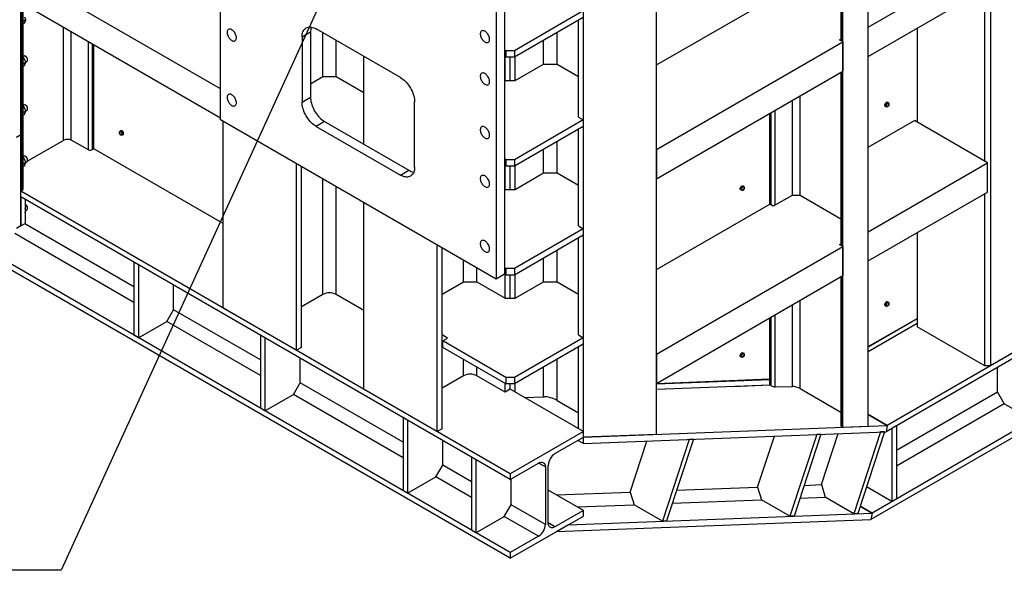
# Model space of a CAD drawing. Header units: millimetres. Extents: x 0 to 25230, y 0 to 17820.
# Tile 133 of 244: x 18025 to 20501, y 6682 to 8066. Entities that reach past the tile are written whole.
import ezdxf

# ---------------------------------------------------------------- set-up
doc = ezdxf.new("R2010")
doc.units = ezdxf.units.MM
doc.linetypes.add('SLD-Sólida', pattern=[0])
doc.layers.add('ATENÇÃO', color=1, linetype='SLD-Sólida')
doc.layers.add('REFERÊNCIAS', color=9, linetype='SLD-Sólida')
doc.styles.get("Standard").update_dxf_attribs({"font": 'CALIBRI.TTF'})
doc.dimstyles.new('SLDDIMSTYLE0', dxfattribs={"dimtxt": 0.18, "dimasz": 52.5, "dimexe": 0, "dimexo": 0.0625, "dimgap": 0, "dimtad": 0, "dimtih": 1, "dimtoh": 1, "dimdec": 0, "dimrnd": 1e-09, "dimzin": 0, "dimdsep": 46, "dimtxsty": 'Standard', "dimblk1": 'NONE', "dimblk2": 'NONE', "dimsah": 1, "dimcen": 0.09, "dimadec": 0, "dimazin": 0, "dimtfac": 52.5, "dimtdec": 0, "dimtofl": 0, "dimtmove": 0, "dimatfit": 3, "dimldrblk": 'NONE', "dimfxl": 0, "dimfrac": 2, "dimtolj": 1, "dimtzin": 0, "dimarcsym": 0})

# ---------------------------------------------------------------- blocks, each defined once
blk = doc.blocks.new('_None')

msp = doc.modelspace()

# ---------------------------------------------------------------- linework, layer by layer
at = {"layer": 'REFERÊNCIAS', "linetype": 'SLD-Sólida', "lineweight": 25, "ltscale": 30}
for p, q in [((18028.2, 7635.2), (18028.2, 9200.5)), ((20465.6, 9186.5), (20465.6, 7196.1)), ((20158.6, 7044.5), (20158.6, 9009.3)), ((18028.2, 8966.2), (18028.2, 7776.4)), ((20095, 7042.1), (20095, 8972.5)), ((18530.2, 7813.9), (18530.2, 8924.4)), ((19442.4, 7016.7), (19442.4, 8670.1)), ((19223.2, 8524.4), (19223.2, 7413.9)), ((19244.4, 8536.6), (19244.4, 7426.1)), ((20089.4, 8447.5), (20089.4, 8013.5)), ((20091.4, 8012.3), (20091.4, 8448.7)), ((20158.6, 8047), (20458.5, 8220.1)), ((18530.2, 7891.7), (18028.2, 8181.5)), ((20158.6, 7973.5), (20458.5, 8146.6)), ((19626.2, 7023.9), (19626.2, 8131.1)), ((20451.5, 7710.2), (20451.5, 8142.5)), ((18530.2, 7818.2), (18028.2, 8108)), ((18031.7, 7637.2), (18031.7, 8106)), ((18033.8, 7640.1), (18033.8, 8104.8)), ((19626.2, 7951.9), (19911.1, 8116.4)), ((18041.1, 8065.4), (18038.4, 8071.8)), ((19442.3, 8087.5), (19269.1, 7987.5)), ((19442.3, 8071.1), (19269.1, 7971.1)), ((18041.1, 8065.4), (18033.8, 8061.2)), ((18037.3, 8057.1), (18033.8, 8055.1)), ((18037.3, 8057.1), (18039.5, 8061.5)), ((18135.7, 7762.5), (18135.7, 8046)), ((19430, 7821), (19430, 8064)), ((20158.6, 7973.5), (20158.6, 8047)), ((18155.1, 7762.7), (18155.1, 8034.7)), ((18756.5, 8034.4), (18735.3, 8022.1)), ((18735.3, 8022.1), (18735.3, 7858.8)), ((18756.5, 8034.4), (18756.5, 7871.1)), ((18982.8, 7920.1), (18770.6, 8042.6)), ((18787.2, 7921.7), (18787.2, 8033)), ((19376.3, 7954.1), (19376.3, 8033)), ((20281.8, 8044.6), (20281.8, 7808.1)), ((18198.7, 7739.1), (18198.7, 8009.6)), ((18208.5, 7739.2), (18208.5, 8003.9)), ((18212, 7741.3), (18212, 8001.9)), ((18821.2, 7921.7), (18821.2, 8013.4)), ((19342.3, 7954.1), (19342.3, 8013.4)), ((19626.2, 7739.6), (20095, 8010.2)), ((20086.5, 8015.1), (20089.4, 8016.9)), ((20095, 8010.2), (20086.5, 8015.1)), ((20095, 8010.2), (20095, 7936.7)), ((18035.5, 7974.3), (18033.8, 7973.3)), ((18035.1, 7971), (18033.8, 7971.6)), ((18035.1, 7971), (18033.8, 7970.2)), ((18038.4, 7965), (18035.1, 7971)), ((18040.2, 7973.5), (18039.5, 7973.9)), ((18890.8, 7752.7), (18890.8, 7973.2)), ((19247.9, 7987.5), (19244.4, 7989.5)), ((19247.9, 7971.1), (19244.4, 7973.2)), ((19246.2, 7912.9), (19246.2, 7972.2)), ((19247.9, 7987.5), (19247.9, 7971.1)), ((19269.1, 7987.5), (19247.9, 7987.5)), ((19269.1, 7971.1), (19247.9, 7971.1)), ((19258.5, 7912.9), (19258.5, 7971.1)), ((19258.5, 7912.9), (19258.5, 7971.1)), ((19269.1, 7987.5), (19269.1, 7971.1)), ((19270.9, 7912.9), (19270.9, 7972.2)), ((18041.1, 7958.5), (18033.8, 7954.3)), ((18037.3, 7950.3), (18033.8, 7948.2)), ((18037.3, 7950.3), (18039.5, 7954.6)), ((18041.1, 7958.5), (18038.4, 7965)), ((18040.9, 7959), (18043.5, 7960.4)), ((18045.1, 7964.1), (18045.1, 7964.9)), ((19270.9, 7912.9), (19342.3, 7954.1)), ((19342.3, 7954.1), (19376.2, 7954.1)), ((19376.2, 7954.1), (19430, 7923.1)), ((18787.2, 7921.7), (18756.5, 7903.9)), ((18821.2, 7921.7), (18787.2, 7921.7)), ((18890.8, 7881.5), (18821.2, 7921.7)), ((19626.2, 7666.1), (20095, 7936.7)), ((20089.4, 7933.5), (20089.4, 7499.4)), ((20091.4, 7498.3), (20091.4, 7934.7)), ((19244.4, 7914), (19246.2, 7912.9)), ((19246.2, 7912.9), (19270.9, 7912.9)), ((19987.5, 7623.6), (19987.5, 7874.7)), ((19258.5, 6712.6), (17290.5, 7848.7)), ((18035.5, 7851.8), (18033.8, 7850.8)), ((18035.1, 7848.5), (18033.8, 7849.2)), ((18035.1, 7848.5), (18033.8, 7847.7)), ((18038.4, 7842.5), (18035.1, 7848.5)), ((18040.2, 7851), (18039.5, 7851.4)), ((18735.3, 7858.8), (18756.5, 7871.1)), ((19018.1, 7695.5), (19018.1, 7858.9)), ((19968, 7623.6), (19968, 7863.5)), ((20202.4, 7855.5), (20200.6, 7853.3)), ((20203.2, 7851.8), (20200.6, 7853.3)), ((20200.6, 7853.3), (20200.6, 7850.9)), ((20200.6, 7850.9), (20200.6, 7848.6)), ((20203.2, 7847), (20200.6, 7848.6)), ((20204.1, 7857.7), (20202.4, 7855.5)), ((20203.2, 7851.8), (20205.1, 7853.9)), ((20203.4, 7849.3), (20203.2, 7851.8)), ((20205.1, 7846.8), (20203.2, 7847)), ((20206.8, 7856.2), (20204.1, 7857.7)), ((20205.9, 7857.5), (20204.1, 7857.7)), ((20205.1, 7853.9), (20206.8, 7856.2)), ((20207.7, 7857.4), (20205.9, 7857.5)), ((20206.8, 7856.2), (20208.7, 7855.9)), ((20208.7, 7848.8), (20206.8, 7846.7)), ((20210.3, 7855.8), (20207.7, 7857.4)), ((20208.7, 7855.9), (20210.3, 7855.8)), ((20210.3, 7851.1), (20208.7, 7848.8)), ((20210.3, 7855.8), (20210.5, 7853.4)), ((19258.5, 6726.9), (17343.5, 7832.4)), ((18041.1, 7836.1), (18033.8, 7831.9)), ((18037.3, 7827.8), (18033.8, 7825.7)), ((18037.3, 7827.8), (18039.5, 7832.1)), ((18041.1, 7836.1), (18038.4, 7842.5)), ((18040.9, 7836.5), (18043.5, 7838)), ((18045.1, 7841.6), (18045.1, 7842.4)), ((19911.1, 7602.3), (19911.1, 7830.6)), ((19914.7, 7600.3), (19914.7, 7832.7)), ((19924.4, 7600), (19924.4, 7838.3)), ((20206.8, 7846.7), (20205.1, 7846.8)), ((19223.2, 7413.9), (18530.2, 7813.9)), ((18537.3, 7341.3), (18537.3, 7809.8)), ((18791.8, 7809.8), (18770.6, 7797.6)), ((18770.6, 7797.6), (18982.8, 7675.1)), ((18791.8, 7809.8), (19004, 7687.4)), ((19442.3, 7813.9), (19269.1, 7713.9)), ((19442.3, 7797.6), (19269.1, 7697.6)), ((19430, 7821.1), (19430, 7821.1)), ((19430, 7821.1), (19442.3, 7813.9)), ((19442.3, 7813.9), (19442.3, 7797.6)), ((20158.6, 7745.2), (20274.7, 7812.2)), ((20458.5, 7706.1), (20274.7, 7812.2)), ((18017.6, 7770.3), (18028.2, 7776.4)), ((18028.2, 7776.4), (18017.6, 7770.3)), ((18028.2, 7547.4), (18028.2, 7776.4)), ((18276.3, 7782.5), (18276.4, 7784.9)), ((18276.4, 7784.9), (18279, 7786.4)), ((18276.4, 7784.9), (18278, 7785)), ((18278, 7777.9), (18276.4, 7780.2)), ((18278, 7785), (18279.9, 7785.2)), ((18279.9, 7775.8), (18278, 7777.9)), ((18280.8, 7786.6), (18279, 7786.4)), ((18279.9, 7785.2), (18282.6, 7786.8)), ((18279.9, 7785.2), (18281.6, 7782.9)), ((18281.6, 7775.9), (18279.9, 7775.8)), ((18282.6, 7786.8), (18280.8, 7786.6)), ((18281.6, 7782.9), (18283.5, 7780.8)), ((18283.5, 7776.1), (18281.6, 7775.9)), ((18284.3, 7784.6), (18282.6, 7786.8)), ((18283.5, 7780.8), (18283.3, 7778.4)), ((18283.5, 7780.8), (18286.1, 7782.4)), ((18283.5, 7776.1), (18286.1, 7777.6)), ((18286.1, 7782.4), (18284.3, 7784.6)), ((18286.1, 7780), (18286.1, 7782.4)), ((18286.1, 7777.6), (18286.1, 7780)), ((19430, 7547.5), (19430, 7790.5)), ((18135.7, 7762.5), (18044.7, 7710)), ((18198.7, 7739.1), (18155.1, 7762.7)), ((19376.3, 7680.6), (19376.3, 7759.5)), ((18212, 7741.3), (18208.5, 7739.2)), ((18537.3, 7553.5), (18212, 7741.3)), ((18537.3, 7553.5), (18212, 7741.3)), ((19342.3, 7680.6), (19342.3, 7739.9)), ((19626.2, 7739.6), (19626.2, 7666.1)), ((18035.5, 7722.5), (18033.8, 7721.5)), ((18035.1, 7719.2), (18033.8, 7719.8)), ((18035.1, 7719.2), (18033.8, 7718.4)), ((18041.1, 7706.8), (18033.8, 7702.5)), ((18037.3, 7698.5), (18033.8, 7696.4)), ((18038.4, 7713.2), (18035.1, 7719.2)), ((18037.3, 7698.5), (18039.5, 7702.8)), ((18041.1, 7706.8), (18038.4, 7713.2)), ((18040.2, 7721.7), (18039.5, 7722.1)), ((18040.9, 7707.2), (18043.5, 7708.7)), ((18045.1, 7712.3), (18045.1, 7713.1)), ((18721.1, 7235.1), (18721.1, 7703.7)), ((19247.9, 7713.9), (19244.4, 7716)), ((19247.9, 7697.6), (19244.4, 7699.6)), ((19246.2, 7639.4), (19246.2, 7698.6)), ((19247.9, 7713.9), (19247.9, 7697.6)), ((19269.1, 7713.9), (19247.9, 7713.9)), ((19269.1, 7713.9), (19269.1, 7697.6)), ((19270.9, 7639.4), (19270.9, 7698.6)), ((20158.6, 7532.9), (20458.5, 7706.1)), ((20458.5, 7632.6), (20458.5, 7706.1)), ((18733.5, 7242.3), (18733.5, 7696.5)), ((18982.8, 7675.1), (19004, 7687.4)), ((19269.1, 7697.6), (19247.9, 7697.6)), ((19258.5, 7639.4), (19258.5, 7697.6)), ((19258.5, 7639.4), (19258.5, 7697.6)), ((19270.9, 7639.4), (19342.3, 7680.6)), ((19342.3, 7680.6), (19376.2, 7680.6)), ((19376.2, 7680.6), (19430, 7649.6)), ((18787.2, 7375.3), (18787.2, 7665.5)), ((18031.7, 7637.2), (18028.2, 7635.2)), ((19258.5, 6924.9), (18028.2, 7635.2)), ((18821.2, 7375.3), (18821.2, 7645.9)), ((19244.4, 7640.4), (19246.2, 7639.4)), ((19246.2, 7639.4), (19270.9, 7639.4)), ((19838.8, 7645.6), (19837, 7643.4)), ((19839.7, 7641.9), (19837, 7643.4)), ((19837, 7643.4), (19837, 7641.1)), ((19837, 7641.1), (19837, 7638.7)), ((19839.7, 7637.2), (19837, 7638.7)), ((19840.6, 7647.8), (19838.8, 7645.6)), ((19839.7, 7641.9), (19841.6, 7644)), ((19839.8, 7639.4), (19839.7, 7641.9)), ((19841.6, 7636.9), (19839.7, 7637.2)), ((19843.2, 7646.3), (19840.6, 7647.8)), ((19842.4, 7647.6), (19840.6, 7647.8)), ((19841.6, 7644), (19843.2, 7646.3)), ((19843.2, 7636.9), (19841.6, 7636.9)), ((19844.1, 7647.5), (19842.4, 7647.6)), ((19843.2, 7646.3), (19845.1, 7646)), ((19845.1, 7639), (19843.2, 7636.9)), ((19846.8, 7646), (19844.1, 7647.5)), ((19845.1, 7646), (19846.8, 7646)), ((19846.8, 7641.3), (19845.1, 7639)), ((19846.8, 7646), (19846.9, 7643.5)), ((20158.6, 7459.5), (20458.5, 7632.6)), ((20451.5, 7196.1), (20451.5, 7628.5)), ((18028.2, 7620.9), (18028.2, 7547.4)), ((19258.5, 6910.6), (18028.2, 7620.9)), ((18038.8, 7614.7), (18038.8, 7553.5)), ((18040.2, 7600.9), (18039.5, 7601.3)), ((18890.8, 7137.1), (18890.8, 7605.7)), ((19626.2, 7437.9), (19911.1, 7602.3)), ((19919.7, 7597.4), (19911.1, 7602.3)), ((19967.7, 7623.6), (19919.7, 7597.4)), ((19987.5, 7623.6), (19967.7, 7623.6)), ((20089.4, 7564.8), (19987.5, 7623.6)), ((18041.1, 7585.9), (18038.8, 7591.5)), ((18041.1, 7585.9), (18038.8, 7584.6)), ((18038.8, 7580.5), (18039.5, 7582)), ((18040.9, 7586.3), (18043.5, 7587.8)), ((18045.1, 7591.5), (18045.1, 7592.3)), ((18028.2, 7547.4), (18038.8, 7553.5)), ((18312.4, 7394.7), (18038.1, 7553.1)), ((18312.4, 7355.5), (18013.3, 7528.2)), ((18028.2, 7547.4), (18017.6, 7541.3)), ((19442.3, 7540.4), (19269.1, 7440.4)), ((19430, 7547.6), (19430, 7547.5)), ((19430, 7547.5), (19442.3, 7540.4)), ((19442.3, 7540.4), (19442.3, 7524.1)), ((20158.6, 7459.5), (20158.6, 7532.9)), ((20281.8, 7530.5), (20281.8, 7294.1)), ((19442.3, 7524.1), (19269.1, 7424.1)), ((19430, 7274), (19430, 7516.9)), ((20086.5, 7501.1), (20089.4, 7502.9)), ((20095, 7496.2), (20086.5, 7501.1)), ((19074.7, 7031), (19074.7, 7499.6)), ((19087.1, 7038.2), (19087.1, 7492.4)), ((19376.3, 7407), (19376.3, 7485.9)), ((19626.2, 7225.6), (20095, 7496.2)), ((20095, 7496.2), (20095, 7422.7)), ((18323.7, 7450.2), (18312.4, 7456.8)), ((18312.4, 7456.8), (18312.4, 7273)), ((19140.8, 7407.1), (19140.8, 7461.4)), ((19342.3, 7407.1), (19342.3, 7466.3)), ((18323.7, 7450.2), (18323.7, 7266.5)), ((19174.7, 7407.1), (19174.7, 7441.8)), ((19244.4, 7426.1), (19223.2, 7413.9)), ((19247.9, 7440.4), (19244.4, 7442.4)), ((19247.9, 7424.1), (19244.4, 7426.1)), ((19247.9, 7440.4), (19247.9, 7424.1)), ((19269.1, 7440.4), (19247.9, 7440.4)), ((19269.1, 7440.4), (19269.1, 7424.1)), ((19087.1, 7376.1), (19140.8, 7407.1)), ((19140.8, 7407.1), (19174.7, 7407.1)), ((19174.7, 7407.1), (19246.2, 7365.9)), ((19246.2, 7365.9), (19246.2, 7425.1)), ((19269.1, 7424.1), (19247.9, 7424.1)), ((19258.5, 7365.8), (19258.5, 7424.1)), ((19258.5, 7365.8), (19258.5, 7424.1)), ((19270.9, 7365.9), (19270.9, 7425.1)), ((19270.9, 7365.8), (19342.3, 7407.1)), ((19342.3, 7407.1), (19376.2, 7407.1)), ((19376.2, 7407.1), (19430, 7376)), ((19626.2, 7152.1), (20095, 7422.7)), ((20089.4, 7419.5), (20089.4, 7046.2)), ((20091.4, 7044.1), (20091.4, 7420.7)), ((18412.1, 7337.1), (18412.1, 7399.2)), ((20800, 7389.2), (20206.2, 7046.4)), ((18787.2, 7375.3), (18733.5, 7344.3)), ((18890.8, 7335.1), (18821.2, 7375.3)), ((19246.2, 7365.9), (19270.9, 7365.8)), ((19987.5, 7139), (19987.5, 7360.7)), ((20202.4, 7354.5), (20200.6, 7352.3)), ((20203.2, 7350.8), (20200.6, 7352.3)), ((20200.6, 7352.3), (20200.6, 7350)), ((20204.1, 7356.7), (20202.4, 7354.5)), ((20203.2, 7350.8), (20205.1, 7352.9)), ((20800, 7374.9), (20203.4, 7030.5)), ((20206.8, 7355.2), (20204.1, 7356.7)), ((20205.9, 7356.6), (20204.1, 7356.7)), ((20205.1, 7352.9), (20206.8, 7355.2)), ((20207.7, 7356.4), (20205.9, 7356.6)), ((20206.8, 7355.2), (20208.7, 7355)), ((20210.3, 7354.9), (20207.7, 7356.4)), ((20208.7, 7355), (20210.3, 7354.9)), ((20210.3, 7354.9), (20210.5, 7352.4)), ((18395.2, 7307.7), (18412.1, 7337.1)), ((18630.6, 7211), (18412.1, 7337.1)), ((18721.1, 7235.1), (18537.3, 7341.3)), ((19968, 7144.3), (19968, 7349.4)), ((20200.6, 7350), (20200.6, 7347.6)), ((20203.2, 7346.1), (20200.6, 7347.6)), ((20203.4, 7348.4), (20203.2, 7350.8)), ((20205.1, 7345.8), (20203.2, 7346.1)), ((20206.8, 7345.8), (20205.1, 7345.8)), ((20208.7, 7347.9), (20206.8, 7345.8)), ((20210.3, 7350.2), (20208.7, 7347.9)), ((18323.7, 7266.5), (18395.2, 7307.7)), ((18630.6, 7171.8), (18395.2, 7307.7)), ((19911.1, 7148.2), (19911.1, 7316.6)), ((19914.7, 7146.1), (19914.7, 7318.6)), ((19924.4, 7143.5), (19924.4, 7324.3)), ((20158.6, 7244.3), (20281.8, 7315.3)), ((20281.8, 7314.5), (20158.6, 7243.4)), ((20281.8, 7302.3), (20158.6, 7231.2)), ((20281.8, 7302.3), (20158.6, 7231.2)), ((20451.5, 7196.1), (20281.8, 7294.1)), ((18323.7, 7266.5), (18312.4, 7273)), ((18641.9, 7266.5), (18630.6, 7273.1)), ((18630.6, 7273.1), (18630.6, 7089.4)), ((18641.9, 7266.5), (18641.9, 7082.8)), ((19101.2, 7265.8), (19087.1, 7274)), ((19088.8, 7256.7), (19087.1, 7257.7)), ((19088.8, 7258.7), (19101.2, 7265.8)), ((19247.9, 7166.9), (19088.8, 7258.7)), ((19088.8, 7242.4), (19088.8, 7258.7)), ((19442.3, 7266.8), (19269.1, 7166.9)), ((19430, 7274), (19430, 7274)), ((19430, 7274), (19442.3, 7266.8)), ((19442.3, 7266.8), (19442.3, 7250.5)), ((18733.5, 7242.3), (18721.1, 7235.1)), ((19247.9, 7150.5), (19088.8, 7242.4)), ((19442.3, 7250.5), (19269.1, 7150.5)), ((19430, 7038.2), (19430, 7243.4)), ((19840.6, 7228.5), (19838.8, 7226.3)), ((19843.2, 7227), (19840.6, 7228.5)), ((19842.4, 7228.3), (19840.6, 7228.5)), ((19844.1, 7228.2), (19842.4, 7228.3)), ((19846.8, 7226.7), (19844.1, 7228.2)), ((20522.2, 7228.8), (20465.6, 7196.1)), ((18730.3, 7153.4), (18730.3, 7215.5)), ((19140.8, 7171.2), (19140.8, 7212.4)), ((19376.3, 7109.4), (19376.3, 7212.4)), ((19626.2, 7225.6), (19626.2, 7152.1)), ((19838.8, 7226.3), (19837, 7224.1)), ((19839.7, 7222.6), (19837, 7224.1)), ((19837, 7224.1), (19837, 7221.7)), ((19837, 7221.7), (19837, 7219.4)), ((19839.7, 7217.9), (19837, 7219.4)), ((19839.7, 7222.6), (19841.6, 7224.7)), ((19839.8, 7220.1), (19839.7, 7222.6)), ((19841.6, 7217.6), (19839.7, 7217.9)), ((19841.6, 7224.7), (19843.2, 7227)), ((19843.2, 7217.6), (19841.6, 7217.6)), ((19843.2, 7227), (19845.1, 7226.7)), ((19845.1, 7219.7), (19843.2, 7217.6)), ((19845.1, 7226.7), (19846.8, 7226.7)), ((19846.8, 7222), (19845.1, 7219.7)), ((19846.8, 7226.7), (19846.9, 7224.2)), ((19174.7, 7171.2), (19174.7, 7192.8)), ((19342.3, 7118.5), (19342.3, 7192.8)), ((20800, 7191.2), (20168.2, 6826.4)), ((20465.6, 7196.1), (20451.5, 7196.1)), ((20483.5, 7130.1), (20483.5, 7192.2)), ((19140.8, 7171.2), (19087.1, 7140.2)), ((19246.2, 7130), (19174.7, 7171.2)), ((19247.9, 7166.9), (19247.9, 7150.5)), ((19269.1, 7166.9), (19247.9, 7166.9)), ((19269.1, 7166.9), (19269.1, 7150.5)), ((19911.1, 7162.4), (19626.2, 7151.3)), ((19626.2, 7150.6), (19911.1, 7161.7)), ((20800, 7176.9), (20165.4, 6810.5)), ((18713.4, 7124.1), (18730.3, 7153.4)), ((18989.1, 7004), (18730.3, 7153.4)), ((19074.7, 7031), (18890.8, 7137.1)), ((19246.2, 7130), (19246.2, 7151.5)), ((19258.5, 7137.1), (19246.2, 7130)), ((19269.1, 7150.5), (19247.9, 7150.5)), ((19258.5, 7137.1), (19258.5, 7150.5)), ((19258.5, 7137.1), (19258.5, 7150.5)), ((19442.4, 7031), (19258.5, 7137.1)), ((19270.9, 7130), (19270.9, 7151.5)), ((19626.2, 7137.1), (19911.1, 7148.2)), ((19626.2, 7137.1), (19911.1, 7148.2)), ((19819.4, 7144.6), (19891.8, 7147.4)), ((19914.7, 7146.1), (19911.1, 7148.2)), ((19924.4, 7143.5), (19968, 7144.3)), ((19987.5, 7139), (20089.4, 7080.1)), ((20483.5, 7130.1), (20229.6, 6983.5)), ((20483.5, 7130.1), (20500.4, 7100.7)), ((18641.9, 7082.8), (18713.4, 7124.1)), ((18989.1, 6964.9), (18713.4, 7124.1)), ((19294.1, 7116.6), (19342.3, 7118.5)), ((19376.3, 7109.4), (19430, 7078.3)), ((18641.9, 7082.8), (18630.6, 7089.4)), ((20500.4, 7100.7), (20229.6, 6944.3)), ((20571.8, 7059.5), (20500.4, 7100.7)), ((19000.4, 7059.6), (18989.1, 7066.1)), ((18989.1, 7066.1), (18989.1, 6882.4)), ((19000.4, 7059.6), (19000.4, 6875.9)), ((20206.2, 7046.4), (20158.6, 7073.8)), ((20158.6, 7073.8), (20206.2, 7046.4)), ((19087.1, 7038.2), (19074.7, 7031)), ((19442.4, 7031), (19258.5, 6924.9)), ((19442.4, 7016.7), (20206.2, 7046.4)), ((19442.4, 7016.7), (19442.4, 7031)), ((19442.4, 7001), (20203.4, 7030.5)), ((20095, 7042.1), (20091.4, 7044.1)), ((20095, 7042.1), (20158.6, 7044.5)), ((20199.5, 7030.3), (20132.3, 6825)), ((20199.5, 7030.3), (20189.3, 7029.9)), ((20206.2, 7046.4), (20203.4, 7030.5)), ((20206.2, 7046.4), (20203.4, 7030.5)), ((20229.6, 7045.6), (20218.3, 7039.1)), ((20218.3, 7039.1), (20218.3, 6855.4)), ((20229.6, 7045.6), (20229.6, 6861.9)), ((19088.8, 6946.5), (19088.8, 7008.6)), ((19371, 6975.5), (19442.4, 7016.7)), ((19442.4, 7001), (19428.7, 7008.8)), ((19626.2, 7023.9), (19442.4, 7016.7)), ((19442.4, 7001), (19442.4, 7016.7)), ((19560.2, 6878.9), (19602.2, 7007.2)), ((19708.6, 7011.3), (19641.4, 6806)), ((19718.9, 7011.7), (19651.6, 6806.4)), ((19718.9, 7011.7), (19708.6, 7011.3)), ((19880.6, 6891.3), (19922.6, 7019.6)), ((20029.1, 7023.7), (19961.8, 6818.4)), ((20039.3, 7024.1), (19972.1, 6818.8)), ((20039.3, 7024.1), (20029.1, 7023.7)), ((20040.8, 6897.6), (20082.8, 7025.8)), ((20189.3, 7029.9), (20122, 6824.6)), ((19172.3, 6960.4), (19161, 6966.9)), ((19161, 6966.9), (19161, 6783.2)), ((19172.3, 6960.4), (19172.3, 6776.7)), ((19071.9, 6917.1), (19088.8, 6946.5)), ((19161, 6904.9), (19088.8, 6946.5)), ((19258.5, 6910.6), (19330, 6951.8)), ((19346.9, 6942), (19330, 6951.8)), ((19346.9, 6942), (19346.9, 6797.5)), ((19354, 6801.6), (19354, 6946.1)), ((19000.4, 6875.9), (19071.9, 6917.1)), ((19161, 6865.7), (19071.9, 6917.1)), ((19258.5, 6924.9), (19258.5, 6910.6)), ((19260.7, 6847.3), (19260.7, 6911.8)), ((19000.4, 6875.9), (18989.1, 6882.4)), ((19442.4, 6833), (19354, 6884)), ((19676.9, 6883.4), (19880.6, 6891.3)), ((19880.6, 6891.3), (19890.4, 6859.6)), ((19997.3, 6895.9), (20040.8, 6897.6)), ((20040.8, 6897.6), (20050.6, 6865.9)), ((20218.3, 6855.4), (20154.3, 6892.3)), ((19375.3, 6871.7), (19560.2, 6878.9)), ((19560.2, 6878.9), (19570, 6847.2)), ((19666.2, 6850.9), (19890.4, 6859.6)), ((19961.8, 6818.4), (19890.4, 6859.6)), ((19986.7, 6863.4), (20050.6, 6865.9)), ((20122, 6824.6), (20050.6, 6865.9)), ((20229.6, 6861.9), (20218.3, 6855.4)), ((19243.7, 6817.9), (19260.7, 6847.3)), ((19346.9, 6797.5), (19260.7, 6847.3)), ((19442.4, 6833), (19371, 6791.8)), ((19427.4, 6841.7), (19570, 6847.2)), ((19442.4, 6818.7), (19442.4, 6833)), ((19641.4, 6806), (19570, 6847.2)), ((20138.4, 6843.6), (20168.2, 6826.4)), ((20168.2, 6826.4), (20138.4, 6843.6)), ((19172.3, 6776.7), (19243.7, 6817.9)), ((19330, 6768.1), (19243.7, 6817.9)), ((19258.5, 6712.6), (19442.4, 6818.7)), ((19375.1, 6779.9), (20165.4, 6810.5)), ((19404.4, 6796.8), (20168.2, 6826.4)), ((19972.1, 6818.8), (19961.8, 6818.4)), ((20132.3, 6825), (20122, 6824.6)), ((20168.2, 6826.4), (20165.4, 6810.5)), ((20168.2, 6826.4), (20165.4, 6810.5)), ((19172.3, 6776.7), (19161, 6783.2)), ((19371, 6791.8), (19354, 6801.6)), ((19404.4, 6796.8), (19375.1, 6779.9)), ((19651.6, 6806.4), (19641.4, 6806)), ((19330, 6768.1), (19258.5, 6726.9)), ((19258.5, 6726.9), (19258.5, 6712.6))]:
    msp.add_line(p, q, dxfattribs=at)
at = {"layer": 'REFERÊNCIAS', "linetype": 'SLD-Sólida', "lineweight": 25, "ltscale": 30, "flags": 128}
for points in [[(18735.3, 8022.1), (18735.4, 8025.6), (18735.8, 8028.9), (18736.5, 8032), (18737.4, 8034.9), (18738.6, 8037.5), (18740, 8039.8), (18741.7, 8041.9), (18743.5, 8043.6), (18745.6, 8045), (18747.9, 8046.1), (18750.4, 8046.9), (18753, 8047.3), (18755.7, 8047.4), (18758.5, 8047.1), (18761.5, 8046.4), (18764.5, 8045.5), (18767.6, 8044.2), (18770.6, 8042.6)], [(18570.2, 8020.3), (18570, 8022.3), (18569.7, 8024.5), (18569.1, 8026.6), (18568.2, 8028.8), (18567.2, 8031), (18566, 8033.1), (18564.6, 8035), (18563.1, 8036.8), (18561.5, 8038.4), (18559.8, 8039.7), (18558.1, 8040.7), (18556.4, 8041.5), (18554.7, 8041.9), (18553.2, 8042.1), (18551.7, 8041.9), (18550.4, 8041.4), (18549.3, 8040.6), (18548.3, 8039.5), (18547.6, 8038.1), (18547.1, 8036.5), (18546.9, 8034.7), (18546.9, 8032.8), (18547.1, 8030.7), (18547.6, 8028.5), (18548.3, 8026.3), (18549.3, 8024.1), (18550.4, 8022), (18551.7, 8020), (18553.2, 8018.1), (18554.7, 8016.4), (18556.4, 8015), (18558.1, 8013.8), (18559.8, 8012.9), (18561.5, 8012.3), (18563.1, 8012), (18564.6, 8012), (18566, 8012.4), (18567.2, 8013), (18568.2, 8014), (18569.1, 8015.2), (18569.7, 8016.7), (18570, 8018.4), (18570.2, 8020.3)], [(19206.6, 8016.3), (19206.4, 8018.3), (19206.1, 8020.4), (19205.5, 8022.6), (19204.6, 8024.8), (19203.6, 8027), (19202.4, 8029), (19201, 8031), (19199.5, 8032.8), (19197.8, 8034.3), (19196.2, 8035.7), (19194.5, 8036.7), (19192.8, 8037.5), (19191.1, 8037.9), (19189.6, 8038.1), (19188.1, 8037.9), (19186.8, 8037.4), (19185.7, 8036.6), (19184.7, 8035.5), (19184, 8034.1), (19183.5, 8032.5), (19183.3, 8030.7), (19183.3, 8028.7), (19183.5, 8026.6), (19184, 8024.5), (19184.7, 8022.3), (19185.7, 8020.1), (19186.8, 8018), (19188.1, 8016), (19189.6, 8014.1), (19191.1, 8012.4), (19192.8, 8011), (19194.5, 8009.8), (19196.2, 8008.9), (19197.8, 8008.3), (19199.5, 8008), (19201, 8008), (19202.4, 8008.3), (19203.6, 8009), (19204.6, 8009.9), (19205.5, 8011.2), (19206.1, 8012.7), (19206.4, 8014.4), (19206.6, 8016.3)], [(18045.1, 7964.1), (18045, 7965.6), (18044.6, 7967.2), (18044, 7968.7), (18043.1, 7970.2), (18042.1, 7971.6), (18041, 7972.8), (18039.8, 7973.7), (18038.6, 7974.3), (18037.4, 7974.7), (18036.3, 7974.6), (18035.5, 7974.3)], [(19206.6, 7910.1), (19206.4, 7912.1), (19206.1, 7914.3), (19205.5, 7916.5), (19204.6, 7918.7), (19203.6, 7920.8), (19202.4, 7922.9), (19201, 7924.8), (19199.5, 7926.6), (19197.8, 7928.2), (19196.2, 7929.5), (19194.5, 7930.6), (19192.8, 7931.3), (19191.1, 7931.8), (19189.6, 7931.9), (19188.1, 7931.7), (19186.8, 7931.2), (19185.7, 7930.4), (19184.7, 7929.3), (19184, 7928), (19183.5, 7926.4), (19183.3, 7924.5), (19183.3, 7922.6), (19183.5, 7920.5), (19184, 7918.3), (19184.7, 7916.1), (19185.7, 7913.9), (19186.8, 7911.8), (19188.1, 7909.8), (19189.6, 7907.9), (19191.1, 7906.3), (19192.8, 7904.8), (19194.5, 7903.6), (19196.2, 7902.7), (19197.8, 7902.1), (19199.5, 7901.8), (19201, 7901.8), (19202.4, 7902.2), (19203.6, 7902.8), (19204.6, 7903.8), (19205.5, 7905), (19206.1, 7906.5), (19206.4, 7908.2), (19206.6, 7910.1)], [(18982.8, 7920.1), (18985.8, 7918.2), (18988.9, 7915.9), (18991.9, 7913.4), (18994.9, 7910.7), (18997.7, 7907.6), (19000.4, 7904.4), (19003, 7901), (19005.5, 7897.4), (19007.8, 7893.7), (19009.8, 7889.9), (19011.7, 7886), (19013.4, 7882), (19014.8, 7878), (19016, 7874.1), (19016.9, 7870.1), (19017.6, 7866.3), (19018, 7862.5), (19018.1, 7858.9)], [(18570.2, 7857), (18570, 7859), (18569.7, 7861.1), (18569.1, 7863.3), (18568.2, 7865.5), (18567.2, 7867.7), (18566, 7869.8), (18564.6, 7871.7), (18563.1, 7873.5), (18561.5, 7875), (18559.8, 7876.4), (18558.1, 7877.4), (18556.4, 7878.2), (18554.7, 7878.6), (18553.2, 7878.8), (18551.7, 7878.6), (18550.4, 7878.1), (18549.3, 7877.3), (18548.3, 7876.2), (18547.6, 7874.8), (18547.1, 7873.2), (18546.9, 7871.4), (18546.9, 7869.4), (18547.1, 7867.4), (18547.6, 7865.2), (18548.3, 7863), (18549.3, 7860.8), (18550.4, 7858.7), (18551.7, 7856.7), (18553.2, 7854.8), (18554.7, 7853.1), (18556.4, 7851.7), (18558.1, 7850.5), (18559.8, 7849.6), (18561.5, 7849), (18563.1, 7848.7), (18564.6, 7848.7), (18566, 7849), (18567.2, 7849.7), (18568.2, 7850.7), (18569.1, 7851.9), (18569.7, 7853.4), (18570, 7855.1), (18570.2, 7857)], [(18045.1, 7841.6), (18045, 7843.1), (18044.6, 7844.7), (18044, 7846.2), (18043.1, 7847.8), (18042.1, 7849.1), (18041, 7850.3), (18039.8, 7851.2), (18038.6, 7851.9), (18037.4, 7852.2), (18036.3, 7852.1), (18035.5, 7851.8)], [(18770.6, 7797.6), (18767.6, 7799.5), (18764.5, 7801.8), (18761.5, 7804.3), (18758.5, 7807), (18755.7, 7810), (18753, 7813.3), (18750.4, 7816.7), (18747.9, 7820.3), (18745.6, 7824), (18743.5, 7827.8), (18741.7, 7831.7), (18740, 7835.7), (18738.6, 7839.7), (18737.4, 7843.6), (18736.5, 7847.6), (18735.8, 7851.4), (18735.4, 7855.2), (18735.3, 7858.8)], [(18756.5, 7871.1), (18756.6, 7867.4), (18757, 7863.7), (18757.7, 7859.8), (18758.6, 7855.9), (18759.8, 7851.9), (18761.2, 7847.9), (18762.9, 7844), (18764.8, 7840.1), (18766.8, 7836.2), (18769.1, 7832.5), (18771.6, 7828.9), (18774.2, 7825.5), (18776.9, 7822.3), (18779.8, 7819.3), (18782.7, 7816.5), (18785.7, 7814), (18788.8, 7811.8), (18791.8, 7809.8)], [(20200.4, 7851), (20200.6, 7852.2), (20200.6, 7852.3)], [(20200.6, 7849.9), (20200.6, 7850), (20200.4, 7851)], [(20205.2, 7857.6), (20206, 7857.6), (20206.3, 7857.5)], [(18280.5, 7786.6), (18281.1, 7786.7), (18281.5, 7786.7)], [(19206.6, 7775.4), (19206.4, 7777.4), (19206.1, 7779.6), (19205.5, 7781.7), (19204.6, 7783.9), (19203.6, 7786.1), (19202.4, 7788.2), (19201, 7790.1), (19199.5, 7791.9), (19197.8, 7793.5), (19196.2, 7794.8), (19194.5, 7795.8), (19192.8, 7796.6), (19191.1, 7797), (19189.6, 7797.2), (19188.1, 7797), (19186.8, 7796.5), (19185.7, 7795.7), (19184.7, 7794.6), (19184, 7793.2), (19183.5, 7791.6), (19183.3, 7789.8), (19183.3, 7787.9), (19183.5, 7785.8), (19184, 7783.6), (19184.7, 7781.4), (19185.7, 7779.2), (19186.8, 7777.1), (19188.1, 7775.1), (19189.6, 7773.2), (19191.1, 7771.5), (19192.8, 7770.1), (19194.5, 7768.9), (19196.2, 7768), (19197.8, 7767.4), (19199.5, 7767.1), (19201, 7767.1), (19202.4, 7767.5), (19203.6, 7768.1), (19204.6, 7769.1), (19205.5, 7770.3), (19206.1, 7771.8), (19206.4, 7773.5), (19206.6, 7775.4)], [(18045.1, 7712.3), (18045, 7713.8), (18044.6, 7715.4), (18044, 7716.9), (18043.1, 7718.4), (18042.1, 7719.8), (18041, 7721), (18039.8, 7721.9), (18038.6, 7722.6), (18037.4, 7722.9), (18036.3, 7722.8), (18035.5, 7722.5)], [(19018.1, 7695.5), (19018, 7692.1), (19017.6, 7688.8), (19016.9, 7685.7), (19016, 7682.8), (19014.8, 7680.2), (19013.4, 7677.9), (19011.7, 7675.8), (19009.8, 7674.1), (19007.8, 7672.7), (19005.5, 7671.6), (19003, 7670.8), (19000.4, 7670.4), (18997.7, 7670.3), (18994.9, 7670.6), (18991.9, 7671.2), (18988.9, 7672.2), (18985.8, 7673.5), (18982.8, 7675.1)], [(19206.6, 7652.9), (19206.4, 7654.9), (19206.1, 7657.1), (19205.5, 7659.3), (19204.6, 7661.5), (19203.6, 7663.6), (19202.4, 7665.7), (19201, 7667.6), (19199.5, 7669.4), (19197.8, 7671), (19196.2, 7672.3), (19194.5, 7673.3), (19192.8, 7674.1), (19191.1, 7674.6), (19189.6, 7674.7), (19188.1, 7674.5), (19186.8, 7674), (19185.7, 7673.2), (19184.7, 7672.1), (19184, 7670.7), (19183.5, 7669.1), (19183.3, 7667.3), (19183.3, 7665.4), (19183.5, 7663.3), (19184, 7661.1), (19184.7, 7658.9), (19185.7, 7656.7), (19186.8, 7654.6), (19188.1, 7652.6), (19189.6, 7650.7), (19191.1, 7649.1), (19192.8, 7647.6), (19194.5, 7646.4), (19196.2, 7645.5), (19197.8, 7644.9), (19199.5, 7644.6), (19201, 7644.6), (19202.4, 7645), (19203.6, 7645.6), (19204.6, 7646.6), (19205.5, 7647.8), (19206.1, 7649.3), (19206.4, 7651), (19206.6, 7652.9)], [(19836.9, 7641.1), (19837, 7642.3), (19837, 7642.4)], [(19837, 7640.1), (19837, 7640.1), (19836.9, 7641.1)], [(19841.6, 7647.7), (19842.5, 7647.7), (19842.7, 7647.6)], [(19206.6, 7489.6), (19206.4, 7491.6), (19206.1, 7493.8), (19205.5, 7495.9), (19204.6, 7498.1), (19203.6, 7500.3), (19202.4, 7502.4), (19201, 7504.3), (19199.5, 7506.1), (19197.8, 7507.7), (19196.2, 7509), (19194.5, 7510), (19192.8, 7510.8), (19191.1, 7511.3), (19189.6, 7511.4), (19188.1, 7511.2), (19186.8, 7510.7), (19185.7, 7509.9), (19184.7, 7508.8), (19184, 7507.4), (19183.5, 7505.8), (19183.3, 7504), (19183.3, 7502.1), (19183.5, 7500), (19184, 7497.8), (19184.7, 7495.6), (19185.7, 7493.4), (19186.8, 7491.3), (19188.1, 7489.3), (19189.6, 7487.4), (19191.1, 7485.8), (19192.8, 7484.3), (19194.5, 7483.1), (19196.2, 7482.2), (19197.8, 7481.6), (19199.5, 7481.3), (19201, 7481.3), (19202.4, 7481.7), (19203.6, 7482.3), (19204.6, 7483.3), (19205.5, 7484.5), (19206.1, 7486), (19206.4, 7487.7), (19206.6, 7489.6)], [(20205.2, 7356.6), (20206, 7356.6), (20206.3, 7356.5)], [(20200.4, 7350.1), (20200.6, 7351.2), (20200.6, 7351.3)], [(20200.6, 7349), (20200.6, 7349), (20200.4, 7350.1)], [(19841.6, 7228.4), (19842.5, 7228.4), (19842.7, 7228.3)], [(19836.9, 7221.8), (19837, 7223), (19837, 7223.1)], [(19837, 7220.8), (19837, 7220.8), (19836.9, 7221.8)], [(19330, 6951.8), (19332.2, 6952.9), (19334.3, 6953.7), (19336.4, 6954.1), (19338.4, 6954.1), (19340.3, 6953.7), (19342, 6953), (19343.4, 6951.9), (19344.7, 6950.5), (19345.6, 6948.8), (19346.3, 6946.8), (19346.8, 6944.5), (19346.9, 6942)], [(19371, 6791.8), (19368.8, 6790.7), (19366.6, 6789.9), (19364.5, 6789.5), (19362.5, 6789.5), (19360.6, 6789.9), (19359, 6790.6), (19357.5, 6791.7), (19356.3, 6793.1), (19355.3, 6794.8), (19354.6, 6796.8), (19354.1, 6799.1), (19354, 6801.6)]]:
    msp.add_lwpolyline(points, dxfattribs=at)
at = {"layer": 'REFERÊNCIAS', "linetype": 'SLD-Sólida', "lineweight": 25, "ltscale": 900}
for centre, radius, start, end in [((18792.1, 8035), 35.6, 160.1371, 180.9518), ((18034.5, 7964.5), 10.7, 2.3949, 57.5997), ((18041.2, 7963.7), 3.96, 305.1269, 6.1853), ((18034.5, 7842), 10.7, 2.3949, 57.5997), ((20208.3, 7850.6), 7.81, 129.2273, 153.1835), ((20211, 7849), 7.67, 140.2279, 177.3607), ((20205.6, 7849), 2.2, 170.7481, 259.4532), ((20209, 7851.4), 4.56, 93.4295, 146.5651), ((20204.9, 7851.4), 4.56, 273.4295, 326.5651), ((20208.3, 7853.7), 2.2, 350.7481, 79.4532), ((20202.8, 7853.7), 7.67, 320.2279, 357.3607), ((18041.2, 7841.2), 3.96, 305.1269, 6.1853), ((18278.4, 7782.8), 2.2, 100.5468, 189.2519), ((18283.9, 7782.8), 7.67, 182.6393, 219.7721), ((18277.8, 7780.4), 4.56, 33.4349, 86.5705), ((18281.8, 7780.4), 4.56, 213.4349, 266.5705), ((18275.7, 7778), 7.67, 2.6393, 39.7721), ((18281.2, 7778), 2.2, 280.5468, 9.2519), ((18278.4, 7779.7), 7.85, 26.872, 50.7172), ((18281.6, 7780.2), 4.67, 345.5647, 14.4353), ((18145.6, 7743.4), 21.5, 63.6624, 117.4345), ((18203.5, 7748.8), 10.8, 243.7921, 297.3048), ((18034.5, 7712.7), 10.7, 2.3949, 57.5997), ((18041.2, 7711.9), 3.96, 305.1269, 6.1853), ((19022.3, 7717.9), 35.6, 239.0512, 259.8589), ((18030.3, 7640.4), 3.46, 293.8146, 354.8653), ((19844.7, 7640.8), 7.81, 129.2273, 153.1835), ((19847.5, 7639.1), 7.67, 140.2279, 177.3607), ((19842, 7639.1), 2.2, 170.7481, 259.4532), ((19845.4, 7641.5), 4.56, 93.4295, 146.5651), ((19841.3, 7641.5), 4.56, 273.4295, 326.5651), ((19844.7, 7643.9), 2.2, 350.7481, 79.4532), ((19839.2, 7643.9), 7.67, 320.2279, 357.3607), ((18033.2, 7591), 12, 2.0903, 62.0594), ((18034.5, 7591.8), 10.7, 2.3949, 57.5997), ((18041.2, 7591), 3.96, 305.1269, 6.1853), ((18804.2, 7342.6), 36.9, 62.6097, 117.3903), ((20208.3, 7349.7), 7.81, 129.2273, 153.1835), ((20211, 7348), 7.67, 140.2279, 177.3607), ((20209, 7350.4), 4.56, 93.4295, 146.5651), ((20208.3, 7352.8), 2.2, 350.7481, 79.4532), ((20202.8, 7352.8), 7.67, 320.2279, 357.3607), ((20205.6, 7348), 2.2, 170.7481, 259.4532), ((20204.9, 7350.4), 4.56, 273.4295, 326.5651), ((19844.7, 7221.5), 7.81, 129.2273, 153.1835), ((19847.5, 7219.8), 7.67, 140.2279, 177.3607), ((19842, 7219.8), 2.2, 170.7481, 259.4532), ((19845.4, 7222.2), 4.56, 93.4295, 146.5651), ((19841.3, 7222.2), 4.56, 273.4295, 326.5651), ((19844.7, 7224.6), 2.2, 350.7481, 79.4532), ((19839.2, 7224.6), 7.67, 320.2279, 357.3607), ((19157.8, 7138.5), 36.9, 62.6097, 117.3903), ((19390.8, 6944.4), 36.9, 122.6055, 177.3945), ((19310.1, 6799.2), 36.9, 302.6055, 357.3945)]:
    msp.add_arc(centre, radius, start, end, dxfattribs=at)
for centre, major_axis, start_param, end_param in [((19919.7, 7146.3), (6.98, -2.06), 4.01103, 5.548665), ((19977.6, 7138.6), (14, -4.1), 0.869437, 2.407072), ((19359.3, 7108.7), (23.9, -7.1), 0.869437, 2.440234), ((20096.4, 7044.3), (6.98, -2.06), 3.225632, 4.01103)]:
    msp.add_ellipse(centre, major_axis=major_axis, ratio=0.28537, start_param=start_param, end_param=end_param, dxfattribs=at)
at = {"layer": 'REFERÊNCIAS', "linetype": 'SLD-Sólida', "lineweight": 25, "ltscale": 30}
for points, knots in [([(18039.5, 8061.5), (18040, 8062.5), (18040.6, 8063.8), (18041, 8065.1), (18041.1, 8065.4)], [0, 0, 0, 0, 0.7483269, 1, 1, 1, 1]), ([(18039.5, 7954.6), (18040, 7955.6), (18040.6, 7957), (18041, 7958.2), (18041.1, 7958.5)], [0, 0, 0, 0, 0.7483269, 1, 1, 1, 1]), ([(20203.2, 7847), (20203.3, 7847.2), (20203.3, 7848), (20203.4, 7848.7), (20203.4, 7849.3)], [0, 0, 0, 0, 0.251673, 1, 1, 1, 1]), ([(20210.5, 7853.4), (20210.4, 7852.8), (20210.4, 7852), (20210.3, 7851.3), (20210.3, 7851.1)], [0, 0, 0, 0, 0.748327, 1, 1, 1, 1]), ([(18039.5, 7832.1), (18040, 7833.1), (18040.6, 7834.5), (18041, 7835.7), (18041.1, 7836.1)], [0, 0, 0, 0, 0.7483269, 1, 1, 1, 1]), ([(18276.4, 7780.2), (18276.4, 7780.4), (18276.3, 7781.1), (18276.3, 7781.9), (18276.3, 7782.5)], [0, 0, 0, 0, 0.251673, 1, 1, 1, 1]), ([(18283.3, 7778.4), (18283.3, 7777.8), (18283.4, 7777), (18283.5, 7776.3), (18283.5, 7776.1)], [0, 0, 0, 0, 0.748327, 1, 1, 1, 1]), ([(18039.5, 7702.8), (18040, 7703.8), (18040.6, 7705.2), (18041, 7706.4), (18041.1, 7706.8)], [0, 0, 0, 0, 0.748327, 1, 1, 1, 1]), ([(19839.7, 7637.2), (19839.7, 7637.4), (19839.8, 7638.1), (19839.8, 7638.9), (19839.8, 7639.4)], [0, 0, 0, 0, 0.251673, 1, 1, 1, 1]), ([(19846.9, 7643.5), (19846.9, 7642.9), (19846.9, 7642.2), (19846.8, 7641.4), (19846.8, 7641.3)], [0, 0, 0, 0, 0.748327, 1, 1, 1, 1]), ([(18039.5, 7582), (18040, 7583), (18040.6, 7584.3), (18041, 7585.6), (18041.1, 7585.9)], [0, 0, 0, 0, 0.748327, 1, 1, 1, 1]), ([(20210.5, 7352.4), (20210.4, 7351.9), (20210.4, 7351.1), (20210.3, 7350.3), (20210.3, 7350.2)], [0, 0, 0, 0, 0.748327, 1, 1, 1, 1]), ([(20203.2, 7346.1), (20203.3, 7346.3), (20203.3, 7347), (20203.4, 7347.8), (20203.4, 7348.4)], [0, 0, 0, 0, 0.251673, 1, 1, 1, 1]), ([(19839.7, 7217.9), (19839.7, 7218.1), (19839.8, 7218.8), (19839.8, 7219.6), (19839.8, 7220.1)], [0, 0, 0, 0, 0.251673, 1, 1, 1, 1]), ([(19846.9, 7224.2), (19846.9, 7223.6), (19846.9, 7222.9), (19846.8, 7222.1), (19846.8, 7222)], [0, 0, 0, 0, 0.748327, 1, 1, 1, 1])]:
    msp.add_open_spline(points, degree=3, knots=knots, dxfattribs=at)

# ---------------------------------------------------------------- leaders
at = {"layer": 'ATENÇÃO', "ltscale": 30, "has_arrowhead": 0}
msp.add_leader([(19188, 8998.9), (18130, 6682.5), (17939.5, 6682.5)], dimstyle='SLDDIMSTYLE0', dxfattribs=at)

doc.saveas('drawing.dxf')
